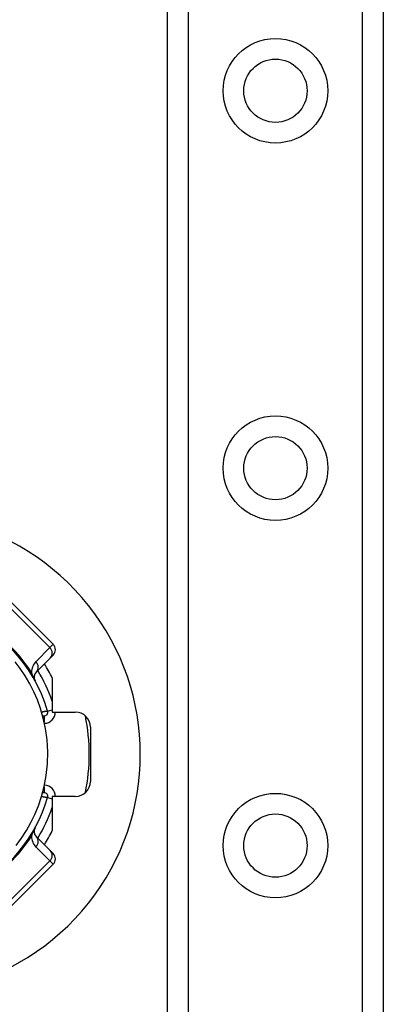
# Model space of a CAD drawing. Header units: inches. Extents: x 4 to 114, y 7 to 60.
# Tile 25 of 96: x 5.646 to 6.593, y 38.671 to 41.239. Entities that reach past the tile are written whole.
import ezdxf

# ---------------------------------------------------------------- set-up
doc = ezdxf.new("R2010")
doc.units = ezdxf.units.IN
doc.header["$MEASUREMENT"] = 0
doc.layers.add('Visible Edges(ANSI)', color=7, linetype='Continuous', lineweight=25)
doc.layers.add('Visible Tangent Edges(ANSI)', color=7, linetype='Continuous', lineweight=25)

msp = doc.modelspace()

# ---------------------------------------------------------------- linework, layer by layer
at = {"layer": 'Visible Edges(ANSI)'}
for p, q in [((6.0313, 24.979), (6.0313, 42.3648)), ((6.5933, 42.3648), (6.5933, 24.979)), ((5.7334, 39.6102), (5.622, 39.7215)), ((5.6894, 39.5383), (5.7256, 39.5745)), ((5.7334, 39.5823), (5.7256, 39.5745)), ((5.731, 39.5225), (5.731, 39.4334)), ((5.7058, 39.4238), (5.7097, 39.4238)), ((5.731, 39.4334), (5.7909, 39.4334)), ((5.8303, 39.3941), (5.8303, 39.2528)), ((5.7097, 39.223), (5.7058, 39.223)), ((5.731, 39.2134), (5.731, 39.1244)), ((5.7909, 39.2134), (5.731, 39.2134)), ((5.7256, 39.0723), (5.6894, 39.1085)), ((5.7256, 39.0723), (5.7334, 39.0645)), ((5.622, 38.9253), (5.7334, 39.0367))]:
    msp.add_line(p, q, dxfattribs=at)
at = {"layer": 'Visible Edges(ANSI)', "flags": 128}
msp.add_lwpolyline([(5.6369, 39.0859), (5.6506, 39.1044), (5.6638, 39.1248), (5.6754, 39.1455), (5.6857, 39.1667), (5.6949, 39.189), (5.703, 39.2131), (5.7099, 39.2395), (5.7151, 39.2681), (5.7183, 39.2986), (5.7191, 39.3298), (5.7173, 39.3609), (5.7132, 39.3906), (5.7074, 39.4178), (5.7002, 39.4426), (5.692, 39.4653), (5.6827, 39.4866), (5.6723, 39.5072), (5.6603, 39.5278), (5.6472, 39.5472), (5.6339, 39.5647)], dxfattribs=at)
at = {"layer": 'Visible Edges(ANSI)'}
for centre in [(6.3123, 41.0538), (6.3123, 40.0696), (6.3123, 39.0853)]:
    msp.add_circle(centre, 0.0825, dxfattribs=at)
for centre, radius, start, end in [((5.3353, 39.3234), 0.625, 244.8704, 115.1296), ((5.3353, 39.3234), 0.3996, 16.3518, 70.8354), ((5.7195, 39.5962), 0.0197, 315, 45), ((5.3353, 39.3234), 0.4429, 26.7049, 32.1604), ((5.7033, 39.5244), 0.0197, 135, 208.6389), ((5.7097, 39.4333), 0.00945, 270, 16.3518), ((5.7909, 39.3941), 0.0394, 0, 90), ((5.3353, 39.3234), 0.4921, 348.2772, 11.7228), ((5.7909, 39.2528), 0.0394, 270, 0), ((5.3353, 39.3234), 0.3996, 253.8612, 343.6482), ((5.7097, 39.2136), 0.00945, 343.6482, 90), ((5.7033, 39.1225), 0.0197, 151.3611, 225), ((5.3353, 39.3234), 0.4429, 327.8396, 333.2951), ((5.7195, 39.0506), 0.0197, 315, 45)]:
    msp.add_arc(centre, radius, start, end, dxfattribs=at)
at = {"layer": 'Visible Tangent Edges(ANSI)'}
for p, q in [((6.0851, 42.3648), (6.0851, 24.979)), ((6.5394, 24.979), (6.5394, 42.3648)), ((5.6134, 39.7128), (5.7247, 39.6015)), ((5.7247, 39.6015), (5.6885, 39.5653)), ((5.7247, 39.6015), (5.7334, 39.6102)), ((5.7097, 39.4238), (5.7097, 39.4082)), ((5.7187, 39.4359), (5.731, 39.4395)), ((5.7097, 39.2386), (5.7097, 39.223)), ((5.7187, 39.2109), (5.731, 39.2073)), ((5.6885, 39.0816), (5.7247, 39.0454)), ((5.7247, 39.0454), (5.6134, 38.934)), ((5.7334, 39.0367), (5.7247, 39.0454))]:
    msp.add_line(p, q, dxfattribs=at)
at = {"layer": 'Visible Tangent Edges(ANSI)', "flags": 128}
for points in [[(5.686, 39.515), (5.6851, 39.5167), (5.6845, 39.518), (5.684, 39.5191), (5.6835, 39.5201), (5.683, 39.5211), (5.6826, 39.5221), (5.6822, 39.5231), (5.6818, 39.524), (5.6815, 39.5249), (5.6811, 39.5258), (5.6807, 39.5267), (5.6804, 39.5275), (5.6801, 39.5284), (5.6797, 39.5292), (5.6794, 39.53), (5.6791, 39.5309), (5.6788, 39.5317), (5.6785, 39.5325), (5.6783, 39.5332), (5.678, 39.534), (5.6777, 39.5348), (5.6775, 39.5355), (5.6772, 39.5363), (5.677, 39.537)], [(5.7187, 39.4359), (5.7187, 39.4359), (5.7186, 39.4359), (5.7184, 39.4359), (5.7182, 39.4358), (5.7179, 39.4358), (5.7175, 39.4357), (5.7171, 39.4356), (5.7166, 39.4356), (5.716, 39.4355), (5.7154, 39.4354), (5.7147, 39.4353), (5.714, 39.4351), (5.7133, 39.435), (5.7125, 39.4349), (5.7117, 39.4347), (5.7108, 39.4346), (5.7099, 39.4344), (5.709, 39.4343), (5.708, 39.4341), (5.7071, 39.434), (5.7061, 39.4338), (5.7051, 39.4336), (5.7041, 39.4334), (5.7031, 39.4333)], [(5.7031, 39.2136), (5.7041, 39.2134), (5.7051, 39.2132), (5.7061, 39.2131), (5.7071, 39.2129), (5.708, 39.2127), (5.709, 39.2126), (5.7099, 39.2124), (5.7108, 39.2123), (5.7116, 39.2121), (5.7125, 39.212), (5.7133, 39.2118), (5.714, 39.2117), (5.7147, 39.2116), (5.7154, 39.2115), (5.716, 39.2114), (5.7166, 39.2113), (5.7171, 39.2112), (5.7175, 39.2111), (5.7179, 39.2111), (5.7182, 39.211), (5.7184, 39.211), (5.7186, 39.2109), (5.7187, 39.2109), (5.7187, 39.2109)], [(5.677, 39.1099), (5.6772, 39.1106), (5.6775, 39.1113), (5.6777, 39.1121), (5.678, 39.1128), (5.6783, 39.1136), (5.6785, 39.1144), (5.6788, 39.1152), (5.6791, 39.116), (5.6794, 39.1168), (5.6797, 39.1176), (5.6801, 39.1185), (5.6804, 39.1193), (5.6807, 39.1202), (5.6811, 39.121), (5.6815, 39.1219), (5.6818, 39.1228), (5.6822, 39.1238), (5.6826, 39.1247), (5.683, 39.1257), (5.6835, 39.1267), (5.684, 39.1278), (5.6845, 39.1289), (5.6851, 39.1301), (5.686, 39.1319)]]:
    msp.add_lwpolyline(points, dxfattribs=at)
at = {"layer": 'Visible Tangent Edges(ANSI)'}
for centre in [(6.3123, 41.0538), (6.3123, 40.0696), (6.3123, 39.0853)]:
    msp.add_circle(centre, 0.1363, dxfattribs=at)
for centre, radius, start, end in [((5.3092, 39.2973), 0.439, 33.0901, 56.9099), ((5.7163, 39.5374), 0.0394, 135, 180.6587), ((5.3353, 39.3234), 0.4193, 19.3241, 31.4236), ((5.7097, 39.4333), 0.0291, 271.7673, 0.3097), ((5.7097, 39.2136), 0.0291, 359.6903, 88.2327), ((5.3353, 39.3234), 0.4193, 328.5764, 340.6759), ((5.3092, 39.3495), 0.439, 303.0901, 326.9099), ((5.7163, 39.1094), 0.0394, 179.3413, 225)]:
    msp.add_arc(centre, radius, start, end, dxfattribs=at)
for centre, major_axis, ratio, start_param, end_param in [((5.7117, 39.5884), (0.0139, -0.0139), 0.937622, 0, 1.570796), ((5.6754, 39.5522), (0.0139, -0.0139), 0.937622, 0, 1.570796), ((5.7031, 39.5631), (-0.033, -0.0215), 0.48633, 0, 0.409204), ((5.7031, 39.0838), (-0.033, 0.0215), 0.48633, 5.873981, 6.283185), ((5.6754, 39.0946), (0.0139, 0.0139), 0.937622, 4.712389, 6.283185), ((5.7117, 39.0584), (0.0139, 0.0139), 0.937622, 4.712389, 6.283185)]:
    msp.add_ellipse(centre, major_axis=major_axis, ratio=ratio, start_param=start_param, end_param=end_param, dxfattribs=at)

doc.saveas('drawing.dxf')
